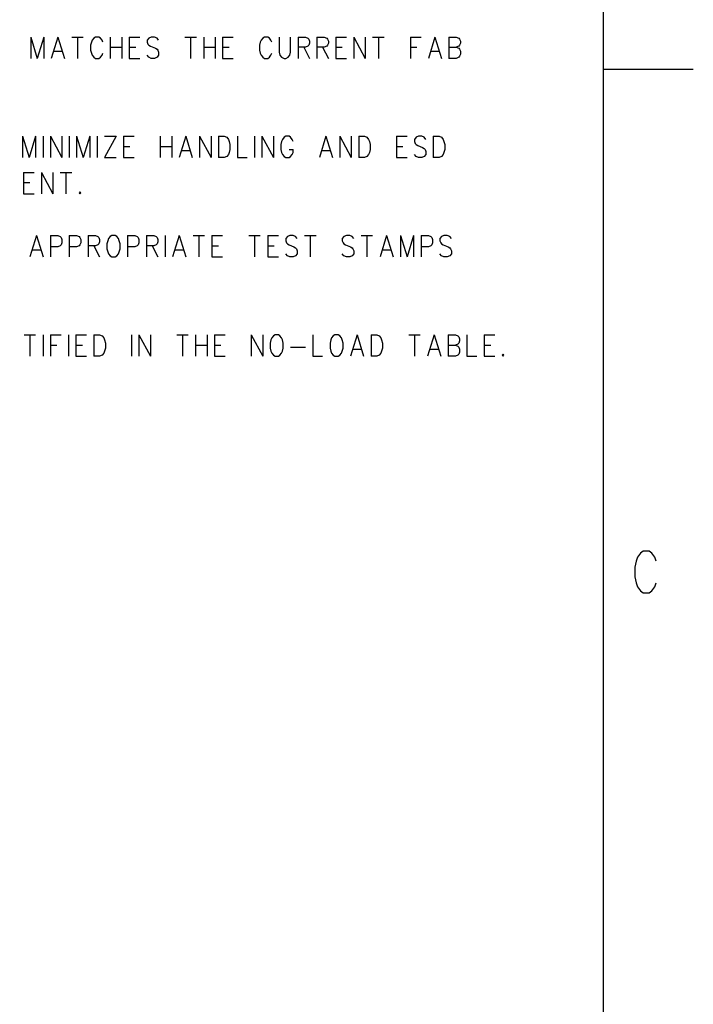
# Model space of a CAD drawing. Extents: x 2 to 38, y 4.3 to 27.6.
# Tile 22 of 25: x 34 to 38, y 16.3 to 22.1. Entities that reach past the tile are written whole.
import ezdxf

# ---------------------------------------------------------------- set-up
doc = ezdxf.new("R2010")
doc.units = 0
doc.layers.add('assy_t', color=3, linetype='CONTINUOUS')

msp = doc.modelspace()

# ---------------------------------------------------------------- linework, layer by layer
at = {"layer": 'assy_t', "color": 3}
for points in [[(2.54174, 4.85581), (2.54174, 27.07542), (37.45826, 27.07542), (37.45826, 4.85581), (2.54174, 4.85581)], [(34.1007, 21.9735), (34.1007, 21.84852)], [(34.1007, 21.9735), (34.13917, 21.84852)], [(34.17765, 21.9735), (34.13917, 21.84852)], [(34.17765, 21.9735), (34.17765, 21.84852)], [(34.25941, 21.9735), (34.22093, 21.84852)], [(34.25941, 21.9735), (34.29789, 21.84852)], [(34.34117, 21.9735), (34.4085, 21.9735)], [(34.37484, 21.9735), (34.37484, 21.84852)], [(34.52393, 21.94375), (34.51912, 21.95565), (34.5095, 21.96755), (34.49988, 21.9735), (34.48064, 21.9735), (34.47103, 21.96755), (34.46141, 21.95565), (34.4566, 21.94375), (34.45179, 21.92589), (34.45179, 21.89613), (34.4566, 21.87828), (34.46141, 21.86637), (34.47103, 21.85447), (34.48064, 21.84852), (34.49988, 21.84852), (34.5095, 21.85447), (34.51912, 21.86637), (34.52393, 21.87828)], [(34.56721, 21.9735), (34.56721, 21.84852)], [(34.63455, 21.9735), (34.63455, 21.84852)], [(34.67783, 21.9735), (34.67783, 21.84852)], [(34.67783, 21.9735), (34.74035, 21.9735)], [(34.85097, 21.95565), (34.84135, 21.96755), (34.82692, 21.9735), (34.80769, 21.9735), (34.79326, 21.96755), (34.78364, 21.95565), (34.78364, 21.94375), (34.78845, 21.93184), (34.79326, 21.92589), (34.80288, 21.91994), (34.83173, 21.90804), (34.84135, 21.90208), (34.84616, 21.89613), (34.85097, 21.88423), (34.85097, 21.86637), (34.84135, 21.85447), (34.82692, 21.84852), (34.80769, 21.84852), (34.79326, 21.85447), (34.78364, 21.86637)], [(35.00487, 21.9735), (35.07221, 21.9735)], [(35.03854, 21.9735), (35.03854, 21.84852)], [(35.11549, 21.9735), (35.11549, 21.84852)], [(35.18282, 21.9735), (35.18282, 21.84852)], [(35.22611, 21.9735), (35.22611, 21.84852)], [(35.22611, 21.9735), (35.28863, 21.9735)], [(35.51467, 21.94375), (35.50986, 21.95565), (35.50025, 21.96755), (35.49063, 21.9735), (35.47139, 21.9735), (35.46177, 21.96755), (35.45215, 21.95565), (35.44734, 21.94375), (35.44253, 21.92589), (35.44253, 21.89613), (35.44734, 21.87828), (35.45215, 21.86637), (35.46177, 21.85447), (35.47139, 21.84852), (35.49063, 21.84852), (35.50025, 21.85447), (35.50986, 21.86637), (35.51467, 21.87828)], [(35.55796, 21.9735), (35.55796, 21.88423), (35.56277, 21.86637), (35.57239, 21.85447), (35.58682, 21.84852), (35.59643, 21.84852), (35.61086, 21.85447), (35.62048, 21.86637), (35.62529, 21.88423), (35.62529, 21.9735)], [(35.66858, 21.9735), (35.66858, 21.84852)], [(35.66858, 21.9735), (35.71186, 21.9735), (35.72629, 21.96755), (35.7311, 21.9616), (35.73591, 21.9497), (35.73591, 21.93779), (35.7311, 21.92589), (35.72629, 21.91994), (35.71186, 21.91399), (35.66858, 21.91399)], [(35.77919, 21.9735), (35.77919, 21.84852)], [(35.77919, 21.9735), (35.82248, 21.9735), (35.83691, 21.96755), (35.84172, 21.9616), (35.84653, 21.9497), (35.84653, 21.93779), (35.84172, 21.92589), (35.83691, 21.91994), (35.82248, 21.91399), (35.77919, 21.91399)], [(35.88981, 21.9735), (35.88981, 21.84852)], [(35.88981, 21.9735), (35.95233, 21.9735)], [(35.99562, 21.9735), (35.99562, 21.84852)], [(35.99562, 21.9735), (36.06295, 21.84852)], [(36.06295, 21.9735), (36.06295, 21.84852)], [(36.10624, 21.9735), (36.17357, 21.9735)], [(36.1399, 21.9735), (36.1399, 21.84852)], [(36.32747, 21.9735), (36.32747, 21.84852)], [(36.32747, 21.9735), (36.38999, 21.9735)], [(36.47175, 21.9735), (36.43328, 21.84852)], [(36.47175, 21.9735), (36.51023, 21.84852)], [(36.55351, 21.9735), (36.55351, 21.84852)], [(36.55351, 21.9735), (36.5968, 21.9735), (36.61123, 21.96755), (36.61604, 21.9616), (36.62085, 21.9497), (36.62085, 21.93779), (36.61604, 21.92589), (36.61123, 21.91994), (36.5968, 21.91399)], [(34.23536, 21.89018), (34.28346, 21.89018)], [(34.56721, 21.91399), (34.63455, 21.91399)], [(34.67783, 21.91399), (34.71631, 21.91399)], [(35.11549, 21.91399), (35.18282, 21.91399)], [(35.22611, 21.91399), (35.26458, 21.91399)], [(35.70224, 21.91399), (35.73591, 21.84852)], [(35.81286, 21.91399), (35.84653, 21.84852)], [(35.88981, 21.91399), (35.92829, 21.91399)], [(36.32747, 21.91399), (36.36594, 21.91399)], [(36.44771, 21.89018), (36.4958, 21.89018)], [(36.55351, 21.91399), (36.5968, 21.91399), (36.61123, 21.90804), (36.61604, 21.90208), (36.62085, 21.89018), (36.62085, 21.87233), (36.61604, 21.86042), (36.61123, 21.85447), (36.5968, 21.84852), (36.55351, 21.84852)], [(34.67783, 21.84852), (34.74035, 21.84852)], [(35.22611, 21.84852), (35.28863, 21.84852)], [(35.88981, 21.84852), (35.95233, 21.84852)], [(37.45826, 21.78503), (37.9873, 21.78503)], [(34.0526, 21.39156), (34.0526, 21.26658)], [(34.0526, 21.39156), (34.09108, 21.26658)], [(34.12956, 21.39156), (34.09108, 21.26658)], [(34.12956, 21.39156), (34.12956, 21.26658)], [(34.17284, 21.39156), (34.17284, 21.26658)], [(34.21613, 21.39156), (34.21613, 21.26658)], [(34.21613, 21.39156), (34.28346, 21.26658)], [(34.28346, 21.39156), (34.28346, 21.26658)], [(34.32674, 21.39156), (34.32674, 21.26658)], [(34.37003, 21.39156), (34.37003, 21.26658)], [(34.37003, 21.39156), (34.4085, 21.26658)], [(34.44698, 21.39156), (34.4085, 21.26658)], [(34.44698, 21.39156), (34.44698, 21.26658)], [(34.49026, 21.39156), (34.49026, 21.26658)], [(34.60088, 21.39156), (34.53355, 21.26658)], [(34.53355, 21.39156), (34.60088, 21.39156)], [(34.64417, 21.39156), (34.64417, 21.26658)], [(34.64417, 21.39156), (34.70669, 21.39156)], [(34.86059, 21.39156), (34.86059, 21.26658)], [(34.92792, 21.39156), (34.92792, 21.26658)], [(35.00968, 21.39156), (34.97121, 21.26658)], [(35.00968, 21.39156), (35.04816, 21.26658)], [(35.09144, 21.39156), (35.09144, 21.26658)], [(35.09144, 21.39156), (35.15878, 21.26658)], [(35.15878, 21.39156), (35.15878, 21.26658)], [(35.20206, 21.39156), (35.20206, 21.26658)], [(35.20206, 21.39156), (35.23573, 21.39156), (35.25015, 21.38561), (35.25977, 21.37371), (35.26458, 21.3618), (35.26939, 21.34395), (35.26939, 21.31419), (35.26458, 21.29633), (35.25977, 21.28443), (35.25015, 21.27253), (35.23573, 21.26658), (35.20206, 21.26658)], [(35.31268, 21.39156), (35.31268, 21.26658), (35.37039, 21.26658)], [(35.41368, 21.39156), (35.41368, 21.26658)], [(35.45696, 21.39156), (35.45696, 21.26658)], [(35.45696, 21.39156), (35.52429, 21.26658)], [(35.52429, 21.39156), (35.52429, 21.26658)], [(35.63972, 21.3618), (35.63491, 21.37371), (35.62529, 21.38561), (35.61567, 21.39156), (35.59643, 21.39156), (35.58682, 21.38561), (35.5772, 21.37371), (35.57239, 21.3618), (35.56758, 21.34395), (35.56758, 21.31419), (35.57239, 21.29633), (35.5772, 21.28443), (35.58682, 21.27253), (35.59643, 21.26658), (35.61567, 21.26658), (35.62529, 21.27253), (35.63491, 21.28443), (35.63972, 21.29633), (35.63972, 21.31419)], [(35.8321, 21.39156), (35.79362, 21.26658)], [(35.8321, 21.39156), (35.87057, 21.26658)], [(35.91386, 21.39156), (35.91386, 21.26658)], [(35.91386, 21.39156), (35.98119, 21.26658)], [(35.98119, 21.39156), (35.98119, 21.26658)], [(36.02447, 21.39156), (36.02447, 21.26658)], [(36.02447, 21.39156), (36.05814, 21.39156), (36.07257, 21.38561), (36.08219, 21.37371), (36.087, 21.3618), (36.09181, 21.34395), (36.09181, 21.31419), (36.087, 21.29633), (36.08219, 21.28443), (36.07257, 21.27253), (36.05814, 21.26658), (36.02447, 21.26658)], [(36.24571, 21.39156), (36.24571, 21.26658)], [(36.24571, 21.39156), (36.30823, 21.39156)], [(36.41885, 21.37371), (36.40923, 21.38561), (36.3948, 21.39156), (36.37556, 21.39156), (36.36114, 21.38561), (36.35152, 21.37371), (36.35152, 21.3618), (36.35633, 21.3499), (36.36114, 21.34395), (36.37075, 21.338), (36.39961, 21.32609), (36.40923, 21.32014), (36.41404, 21.31419), (36.41885, 21.30229), (36.41885, 21.28443), (36.40923, 21.27253), (36.3948, 21.26658), (36.37556, 21.26658), (36.36114, 21.27253), (36.35152, 21.28443)], [(36.46213, 21.39156), (36.46213, 21.26658)], [(36.46213, 21.39156), (36.4958, 21.39156), (36.51023, 21.38561), (36.51985, 21.37371), (36.52466, 21.3618), (36.52947, 21.34395), (36.52947, 21.31419), (36.52466, 21.29633), (36.51985, 21.28443), (36.51023, 21.27253), (36.4958, 21.26658), (36.46213, 21.26658)], [(34.64417, 21.33204), (34.68264, 21.33204)], [(34.86059, 21.33204), (34.92792, 21.33204)], [(34.98564, 21.30824), (35.03373, 21.30824)], [(35.61567, 21.31419), (35.63972, 21.31419)], [(35.80805, 21.30824), (35.85614, 21.30824)], [(36.24571, 21.33204), (36.28418, 21.33204)], [(34.53355, 21.26658), (34.60088, 21.26658)], [(34.64417, 21.26658), (34.70669, 21.26658)], [(36.24571, 21.26658), (36.30823, 21.26658)], [(34.05741, 21.17995), (34.05741, 21.05496)], [(34.05741, 21.17995), (34.11994, 21.17995)], [(34.16322, 21.17995), (34.16322, 21.05496)], [(34.16322, 21.17995), (34.23055, 21.05496)], [(34.23055, 21.17995), (34.23055, 21.05496)], [(34.27384, 21.17995), (34.34117, 21.17995)], [(34.3075, 21.17995), (34.3075, 21.05496)], [(34.05741, 21.12043), (34.09589, 21.12043)], [(34.38927, 21.06686), (34.38446, 21.06091), (34.38927, 21.05496), (34.39407, 21.06091), (34.38927, 21.06686)], [(34.05741, 21.05496), (34.11994, 21.05496)], [(34.13436, 20.80962), (34.09589, 20.68463)], [(34.13436, 20.80962), (34.17284, 20.68463)], [(34.21613, 20.80962), (34.21613, 20.68463)], [(34.21613, 20.80962), (34.25941, 20.80962), (34.27384, 20.80367), (34.27865, 20.79772), (34.28346, 20.78581), (34.28346, 20.76796), (34.27865, 20.75605), (34.27384, 20.7501), (34.25941, 20.74415), (34.21613, 20.74415)], [(34.32674, 20.80962), (34.32674, 20.68463)], [(34.32674, 20.80962), (34.37003, 20.80962), (34.38446, 20.80367), (34.38927, 20.79772), (34.39407, 20.78581), (34.39407, 20.76796), (34.38927, 20.75605), (34.38446, 20.7501), (34.37003, 20.74415), (34.32674, 20.74415)], [(34.43736, 20.80962), (34.43736, 20.68463)], [(34.43736, 20.80962), (34.48064, 20.80962), (34.49507, 20.80367), (34.49988, 20.79772), (34.50469, 20.78581), (34.50469, 20.77391), (34.49988, 20.76201), (34.49507, 20.75605), (34.48064, 20.7501), (34.43736, 20.7501)], [(34.57683, 20.80962), (34.56721, 20.80367), (34.5576, 20.79176), (34.55279, 20.77986), (34.54798, 20.76201), (34.54798, 20.73225), (34.55279, 20.71439), (34.5576, 20.70249), (34.56721, 20.69059), (34.57683, 20.68463), (34.59607, 20.68463), (34.60569, 20.69059), (34.61531, 20.70249), (34.62012, 20.71439), (34.62493, 20.73225), (34.62493, 20.76201), (34.62012, 20.77986), (34.61531, 20.79176), (34.60569, 20.80367), (34.59607, 20.80962), (34.57683, 20.80962)], [(34.66821, 20.80962), (34.66821, 20.68463)], [(34.66821, 20.80962), (34.7115, 20.80962), (34.72593, 20.80367), (34.73074, 20.79772), (34.73554, 20.78581), (34.73554, 20.76796), (34.73074, 20.75605), (34.72593, 20.7501), (34.7115, 20.74415), (34.66821, 20.74415)], [(34.77883, 20.80962), (34.77883, 20.68463)], [(34.77883, 20.80962), (34.82211, 20.80962), (34.83654, 20.80367), (34.84135, 20.79772), (34.84616, 20.78581), (34.84616, 20.77391), (34.84135, 20.76201), (34.83654, 20.75605), (34.82211, 20.7501), (34.77883, 20.7501)], [(34.88945, 20.80962), (34.88945, 20.68463)], [(34.97121, 20.80962), (34.93273, 20.68463)], [(34.97121, 20.80962), (35.00968, 20.68463)], [(35.05297, 20.80962), (35.1203, 20.80962)], [(35.08663, 20.80962), (35.08663, 20.68463)], [(35.16358, 20.80962), (35.16358, 20.68463)], [(35.16358, 20.80962), (35.22611, 20.80962)], [(35.38001, 20.80962), (35.44734, 20.80962)], [(35.41368, 20.80962), (35.41368, 20.68463)], [(35.49063, 20.80962), (35.49063, 20.68463)], [(35.49063, 20.80962), (35.55315, 20.80962)], [(35.66377, 20.79176), (35.65415, 20.80367), (35.63972, 20.80962), (35.62048, 20.80962), (35.60605, 20.80367), (35.59643, 20.79176), (35.59643, 20.77986), (35.60124, 20.76796), (35.60605, 20.76201), (35.61567, 20.75605), (35.64453, 20.74415), (35.65415, 20.7382), (35.65896, 20.73225), (35.66377, 20.72034), (35.66377, 20.70249), (35.65415, 20.69059), (35.63972, 20.68463), (35.62048, 20.68463), (35.60605, 20.69059), (35.59643, 20.70249)], [(35.70705, 20.80962), (35.77438, 20.80962)], [(35.74072, 20.80962), (35.74072, 20.68463)], [(35.99562, 20.79176), (35.986, 20.80367), (35.97157, 20.80962), (35.95233, 20.80962), (35.9379, 20.80367), (35.92829, 20.79176), (35.92829, 20.77986), (35.9331, 20.76796), (35.9379, 20.76201), (35.94752, 20.75605), (35.97638, 20.74415), (35.986, 20.7382), (35.99081, 20.73225), (35.99562, 20.72034), (35.99562, 20.70249), (35.986, 20.69059), (35.97157, 20.68463), (35.95233, 20.68463), (35.9379, 20.69059), (35.92829, 20.70249)], [(36.0389, 20.80962), (36.10624, 20.80962)], [(36.07257, 20.80962), (36.07257, 20.68463)], [(36.188, 20.80962), (36.14952, 20.68463)], [(36.188, 20.80962), (36.22647, 20.68463)], [(36.26976, 20.80962), (36.26976, 20.68463)], [(36.26976, 20.80962), (36.30823, 20.68463)], [(36.34671, 20.80962), (36.30823, 20.68463)], [(36.34671, 20.80962), (36.34671, 20.68463)], [(36.38999, 20.80962), (36.38999, 20.68463)], [(36.38999, 20.80962), (36.43328, 20.80962), (36.44771, 20.80367), (36.45251, 20.79772), (36.45732, 20.78581), (36.45732, 20.76796), (36.45251, 20.75605), (36.44771, 20.7501), (36.43328, 20.74415), (36.38999, 20.74415)], [(36.56794, 20.79176), (36.55832, 20.80367), (36.54389, 20.80962), (36.52466, 20.80962), (36.51023, 20.80367), (36.50061, 20.79176), (36.50061, 20.77986), (36.50542, 20.76796), (36.51023, 20.76201), (36.51985, 20.75605), (36.5487, 20.74415), (36.55832, 20.7382), (36.56313, 20.73225), (36.56794, 20.72034), (36.56794, 20.70249), (36.55832, 20.69059), (36.54389, 20.68463), (36.52466, 20.68463), (36.51023, 20.69059), (36.50061, 20.70249)], [(34.11032, 20.7263), (34.15841, 20.7263)], [(34.47103, 20.7501), (34.50469, 20.68463)], [(34.8125, 20.7501), (34.84616, 20.68463)], [(34.94716, 20.7263), (34.99525, 20.7263)], [(35.16358, 20.7501), (35.20206, 20.7501)], [(35.49063, 20.7501), (35.5291, 20.7501)], [(36.16395, 20.7263), (36.21204, 20.7263)], [(35.16358, 20.68463), (35.22611, 20.68463)], [(35.49063, 20.68463), (35.55315, 20.68463)], [(34.06222, 20.22768), (34.12956, 20.22768)], [(34.09589, 20.22768), (34.09589, 20.10269)], [(34.17284, 20.22768), (34.17284, 20.10269)], [(34.21613, 20.22768), (34.21613, 20.10269)], [(34.21613, 20.22768), (34.27865, 20.22768)], [(34.32193, 20.22768), (34.32193, 20.10269)], [(34.36522, 20.22768), (34.36522, 20.10269)], [(34.36522, 20.22768), (34.42774, 20.22768)], [(34.47103, 20.22768), (34.47103, 20.10269)], [(34.47103, 20.22768), (34.50469, 20.22768), (34.51912, 20.22173), (34.52874, 20.20982), (34.53355, 20.19792), (34.53836, 20.18006), (34.53836, 20.15031), (34.53355, 20.13245), (34.52874, 20.12055), (34.51912, 20.10864), (34.50469, 20.10269), (34.47103, 20.10269)], [(34.69226, 20.22768), (34.69226, 20.10269)], [(34.73554, 20.22768), (34.73554, 20.10269)], [(34.73554, 20.22768), (34.80288, 20.10269)], [(34.80288, 20.22768), (34.80288, 20.10269)], [(34.95678, 20.22768), (35.02411, 20.22768)], [(34.99045, 20.22768), (34.99045, 20.10269)], [(35.0674, 20.22768), (35.0674, 20.10269)], [(35.13473, 20.22768), (35.13473, 20.10269)], [(35.17801, 20.22768), (35.17801, 20.10269)], [(35.17801, 20.22768), (35.24054, 20.22768)], [(35.39444, 20.22768), (35.39444, 20.10269)], [(35.39444, 20.22768), (35.46177, 20.10269)], [(35.46177, 20.22768), (35.46177, 20.10269)], [(35.53391, 20.22768), (35.52429, 20.22173), (35.51467, 20.20982), (35.50986, 20.19792), (35.50506, 20.18006), (35.50506, 20.15031), (35.50986, 20.13245), (35.51467, 20.12055), (35.52429, 20.10864), (35.53391, 20.10269), (35.55315, 20.10269), (35.56277, 20.10864), (35.57239, 20.12055), (35.5772, 20.13245), (35.58201, 20.15031), (35.58201, 20.18006), (35.5772, 20.19792), (35.57239, 20.20982), (35.56277, 20.22173), (35.55315, 20.22768), (35.53391, 20.22768)], [(35.75515, 20.22768), (35.75515, 20.10269), (35.81286, 20.10269)], [(35.885, 20.22768), (35.87538, 20.22173), (35.86576, 20.20982), (35.86095, 20.19792), (35.85614, 20.18006), (35.85614, 20.15031), (35.86095, 20.13245), (35.86576, 20.12055), (35.87538, 20.10864), (35.885, 20.10269), (35.90424, 20.10269), (35.91386, 20.10864), (35.92348, 20.12055), (35.92829, 20.13245), (35.9331, 20.15031), (35.9331, 20.18006), (35.92829, 20.19792), (35.92348, 20.20982), (35.91386, 20.22173), (35.90424, 20.22768), (35.885, 20.22768)], [(36.01486, 20.22768), (35.97638, 20.10269)], [(36.01486, 20.22768), (36.05333, 20.10269)], [(36.09662, 20.22768), (36.09662, 20.10269)], [(36.09662, 20.22768), (36.13028, 20.22768), (36.14471, 20.22173), (36.15433, 20.20982), (36.15914, 20.19792), (36.16395, 20.18006), (36.16395, 20.15031), (36.15914, 20.13245), (36.15433, 20.12055), (36.14471, 20.10864), (36.13028, 20.10269), (36.09662, 20.10269)], [(36.31785, 20.22768), (36.38518, 20.22768)], [(36.35152, 20.22768), (36.35152, 20.10269)], [(36.46694, 20.22768), (36.42847, 20.10269)], [(36.46694, 20.22768), (36.50542, 20.10269)], [(36.5487, 20.22768), (36.5487, 20.10269)], [(36.5487, 20.22768), (36.59199, 20.22768), (36.60642, 20.22173), (36.61123, 20.21577), (36.61604, 20.20387), (36.61604, 20.19197), (36.61123, 20.18006), (36.60642, 20.17411), (36.59199, 20.16816)], [(36.65932, 20.22768), (36.65932, 20.10269), (36.71703, 20.10269)], [(36.76032, 20.22768), (36.76032, 20.10269)], [(36.76032, 20.22768), (36.82284, 20.22768)], [(34.21613, 20.16816), (34.2546, 20.16816)], [(34.36522, 20.16816), (34.40369, 20.16816)], [(35.0674, 20.16816), (35.13473, 20.16816)], [(35.17801, 20.16816), (35.21649, 20.16816)], [(35.62529, 20.15626), (35.71186, 20.15626)], [(35.99081, 20.14435), (36.0389, 20.14435)], [(36.4429, 20.14435), (36.49099, 20.14435)], [(36.5487, 20.16816), (36.59199, 20.16816), (36.60642, 20.16221), (36.61123, 20.15626), (36.61604, 20.14435), (36.61604, 20.1265), (36.61123, 20.1146), (36.60642, 20.10864), (36.59199, 20.10269), (36.5487, 20.10269)], [(36.76032, 20.16816), (36.79879, 20.16816)], [(34.36522, 20.10269), (34.42774, 20.10269)], [(35.17801, 20.10269), (35.24054, 20.10269)], [(36.76032, 20.10269), (36.82284, 20.10269)], [(36.87094, 20.1146), (36.86613, 20.10864), (36.87094, 20.10269), (36.87575, 20.10864), (36.87094, 20.1146)], [(37.76968, 18.90178), (37.76126, 18.92492), (37.74443, 18.94807), (37.72759, 18.95964), (37.69393, 18.95964), (37.67709, 18.94807), (37.66026, 18.92492), (37.65184, 18.90178), (37.64343, 18.86706), (37.64343, 18.80919), (37.65184, 18.77448), (37.66026, 18.75133), (37.67709, 18.72818), (37.69393, 18.71661), (37.72759, 18.71661), (37.74443, 18.72818), (37.76126, 18.75133), (37.76968, 18.77448)]]:
    msp.add_lwpolyline(points, dxfattribs=at)

doc.saveas('drawing.dxf')
